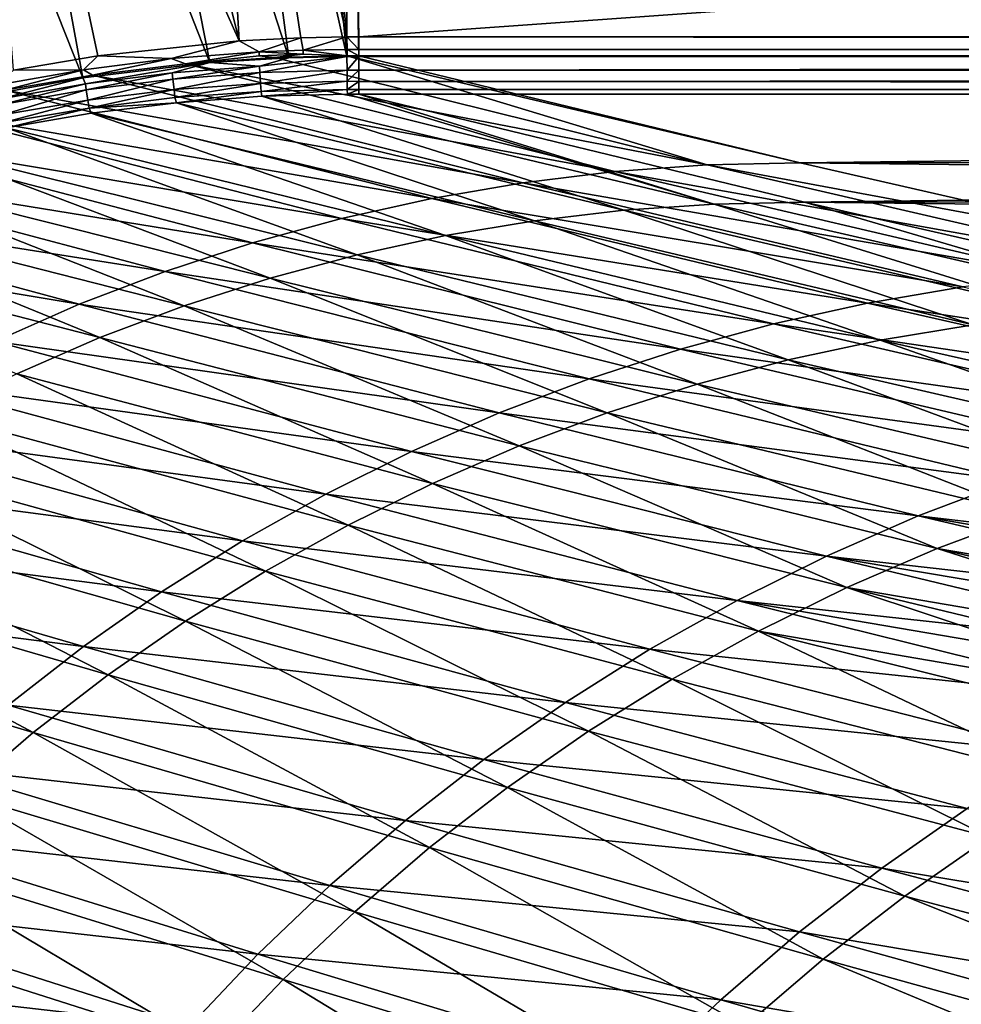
# Model space of a CAD drawing. Header units: metres. Extents: x -900 to 900, y -400 to 400.
# Tile 86 of 249: x -726 to -653, y 267 to 343. Entities that reach past the tile are written whole.
import ezdxf

# ---------------------------------------------------------------- set-up
doc = ezdxf.new("R2010")
doc.units = ezdxf.units.M

msp = doc.modelspace()

# ---------------------------------------------------------------- linework, layer by layer
at = {"layer": 'top'}
for points in [[(-709.072815, 341.018127, -32.177853), (-721.192139, 390.008942, -3.399924), (-711.886414, 390.784424, -3.399924)], [(-711.886414, 390.784424, -3.399924), (-705.529297, 391.050934, -3.399924), (-700.734314, 341.324097, -32.144608)], [(-704.306763, 341.25354, -32.159096), (-711.886414, 390.784424, -3.399924), (-700.734314, 341.324097, -32.144608)], [(-704.306763, 341.25354, -32.159096), (-709.072815, 341.018127, -32.177853), (-711.886414, 390.784424, -3.399924)], [(-700.734314, 341.324097, -32.144608), (-705.529297, 391.050934, -3.399924), (-700.734314, 391.111328, -3.399924)], [(-699.821045, 341.327301, -32.142754), (-700.734314, 391.111328, -3.399924), (-0.734328, 391.111328, -3.399924)], [(-699.821045, 341.327301, -32.142754), (-700.734314, 341.324097, -32.144608), (-700.734314, 391.111328, -3.399924)], [(-0.734328, 341.327301, -32.142754), (-699.821045, 341.327301, -32.142754), (-0.734328, 391.111328, -3.399924)], [(-721.192139, 390.008942, -3.399924), (-709.072815, 341.018127, -32.177853), (-730.448669, 388.778107, -3.399924)], [(-711.798828, 389.283508, -0.803848), (-721.030396, 388.514221, -0.803848), (-705.224915, 339.719666, -29.564875)], [(-705.491638, 389.547943, -0.803848), (-711.798828, 389.283508, -0.803848), (-700.734314, 339.824097, -29.546532)], [(-700.734314, 339.824097, -29.546532), (-711.798828, 389.283508, -0.803848), (-705.224915, 339.719666, -29.564875)], [(-700.734314, 389.60788, -0.803848), (-705.491638, 389.547943, -0.803848), (-700.734314, 339.824097, -29.546532)], [(-0.734328, 389.60788, -0.803848), (-700.734314, 389.60788, -0.803848), (-0.734328, 339.827301, -29.544678)], [(-700.734314, 389.60788, -0.803848), (-699.821045, 339.827301, -29.544678), (-0.734328, 339.827301, -29.544678)], [(-700.734314, 389.60788, -0.803848), (-700.734314, 339.824097, -29.546532), (-699.821045, 339.827301, -29.544678)], [(-709.072815, 341.018127, -32.177853), (-720.004272, 339.859406, -32.218529), (-730.448669, 388.778107, -3.399924)], [(-730.448669, 388.778107, -3.399924), (-720.004272, 339.859406, -32.218529), (-726.520142, 338.75, -32.241295)], [(-721.030396, 388.514221, -0.803848), (-730.213135, 387.293213, -0.803848), (-711.344421, 339.343567, -29.58893)], [(-705.224915, 339.719666, -29.564875), (-721.030396, 388.514221, -0.803848), (-711.344421, 339.343567, -29.58893)], [(-730.213135, 387.293213, -0.803848), (-730.521423, 361.700104, -15.338564), (-721.169983, 338.166351, -29.625387)], [(-711.344421, 339.343567, -29.58893), (-730.213135, 387.293213, -0.803848), (-721.169983, 338.166351, -29.625387)], [(-721.169983, 338.166351, -29.625387), (-730.521423, 361.700104, -15.338564), (-728.090454, 336.903168, -29.649544)], [(-709.072815, 341.018127, -32.177853), (-704.306763, 341.25354, -32.159096), (-707.530762, 340.175537, -33.019848)], [(-704.306763, 341.25354, -32.159096), (-704.126404, 340.311676, -33.024342), (-707.530762, 340.175537, -33.019848)], [(-704.306763, 341.25354, -32.159096), (-700.734314, 341.324097, -32.144608), (-704.126404, 340.311676, -33.024342)], [(-700.734314, 341.324097, -32.144608), (-700.723999, 340.363525, -33.028919), (-704.126404, 340.311676, -33.024342)], [(-700.734314, 341.324097, -32.144608), (-699.821045, 341.327301, -32.142754), (-699.821045, 340.363281, -33.032032)], [(-700.723999, 340.363525, -33.028919), (-700.734314, 341.324097, -32.144608), (-699.821045, 340.363281, -33.032032)], [(-0.734328, 341.327301, -32.142754), (-0.734328, 340.639496, -32.689068), (-699.821045, 341.327301, -32.142754)], [(-0.734328, 340.639496, -32.689068), (-699.821045, 340.363281, -33.032032), (-699.821045, 341.327301, -32.142754)], [(-714.335754, 339.651917, -33.011066), (-720.004272, 339.859406, -32.218529), (-709.072815, 341.018127, -32.177853)], [(-707.530762, 340.175537, -33.019848), (-714.335754, 339.651917, -33.011066), (-709.072815, 341.018127, -32.177853)], [(-707.530762, 340.175537, -33.019848), (-704.126404, 340.311676, -33.024342), (-704.114563, 340.000061, -33.589668)], [(-704.126404, 340.311676, -33.024342), (-700.723999, 340.363525, -33.028919), (-700.715576, 339.872284, -34.238636)], [(-704.126404, 340.311676, -33.024342), (-700.715576, 339.872284, -34.238636), (-704.114563, 340.000061, -33.589668)], [(-700.715576, 339.872284, -34.238636), (-700.723999, 340.363525, -33.028919), (-699.821045, 339.873474, -34.248688)], [(-700.723999, 340.363525, -33.028919), (-699.821045, 340.363281, -33.032032), (-699.821045, 339.873474, -34.248688)], [(-0.734328, 340.639496, -32.689068), (-0.734328, 340.140503, -33.411907), (-699.821045, 340.363281, -33.032032)], [(-0.734328, 340.140503, -33.411907), (-699.821045, 339.873474, -34.248688), (-699.821045, 340.363281, -33.032032)], [(-721.120056, 338.795837, -33.002594), (-726.520142, 338.75, -32.241295), (-720.004272, 339.859406, -32.218529)], [(-714.335754, 339.651917, -33.011066), (-721.120056, 338.795837, -33.002594), (-720.004272, 339.859406, -32.218529)], [(-720.414978, 338.383301, -34.068256), (-721.120056, 338.795837, -33.002594), (-714.335754, 339.651917, -33.011066)], [(-713.214722, 339.253937, -34.128269), (-720.414978, 338.383301, -34.068256), (-714.335754, 339.651917, -33.011066)], [(-713.214722, 339.253937, -34.128269), (-714.335754, 339.651917, -33.011066), (-707.530762, 340.175537, -33.019848)], [(-707.511597, 339.865082, -33.572998), (-713.214722, 339.253937, -34.128269), (-707.530762, 340.175537, -33.019848)], [(-706.342773, 339.732513, -34.187988), (-713.214722, 339.253937, -34.128269), (-707.511597, 339.865082, -33.572998)], [(-706.342773, 339.732513, -34.187988), (-672.867615, 331.434906, -86.525124), (-713.214722, 339.253937, -34.128269)], [(-705.224915, 339.719666, -29.564875), (-711.344421, 339.343567, -29.58893), (-707.492065, 339.077087, -29.921173)], [(-707.511597, 339.865082, -33.572998), (-707.530762, 340.175537, -33.019848), (-704.114563, 340.000061, -33.589668)], [(-704.114563, 340.000061, -33.589668), (-706.342773, 339.732513, -34.187988), (-707.511597, 339.865082, -33.572998)], [(-700.734314, 339.824097, -29.546532), (-707.492065, 339.077087, -29.921173), (-707.463867, 338.583679, -30.323605)], [(-700.734314, 339.824097, -29.546532), (-705.224915, 339.719666, -29.564875), (-707.492065, 339.077087, -29.921173)], [(-700.723694, 338.763, -30.326458), (-700.734314, 339.824097, -29.546532), (-707.463867, 338.583679, -30.323605)], [(-700.715576, 339.872284, -34.238636), (-706.342773, 339.732513, -34.187988), (-704.114563, 340.000061, -33.589668)], [(-706.342773, 339.732513, -34.187988), (-700.715576, 339.872284, -34.238636), (-672.867615, 331.434906, -86.525124)], [(-699.821045, 339.827301, -29.544678), (-700.734314, 339.824097, -29.546532), (-700.723694, 338.763, -30.326458)], [(-699.821045, 338.761719, -30.328711), (-699.821045, 339.827301, -29.544678), (-700.723694, 338.763, -30.326458)], [(-700.715576, 339.872284, -34.238636), (-699.821045, 339.873474, -34.248688), (-665.690369, 331.60611, -86.540955)], [(-700.715576, 339.872284, -34.238636), (-665.690369, 331.60611, -86.540955), (-672.867615, 331.434906, -86.525124)], [(-0.734328, 340.140503, -33.411907), (-0.734328, 339.873474, -34.248688), (-699.821045, 339.873474, -34.248688)], [(-665.690369, 331.60611, -86.540955), (-699.821045, 339.873474, -34.248688), (-0.734328, 339.873474, -34.248688)], [(-0.734328, 338.448273, -30.640034), (-0.734328, 339.827301, -29.544678), (-699.821045, 338.761719, -30.328711)], [(-699.821045, 338.761719, -30.328711), (-0.734328, 339.827301, -29.544678), (-699.821045, 339.827301, -29.544678)], [(-665.690369, 331.60611, -86.540955), (-0.734328, 339.873474, -34.248688), (-0.734328, 331.784698, -85.378685)], [(-727.185181, 337.212494, -34.014278), (-727.864685, 337.610443, -32.994465), (-721.120056, 338.795837, -33.002594)], [(-721.120056, 338.795837, -33.002594), (-727.864685, 337.610443, -32.994465), (-726.520142, 338.75, -32.241295)], [(-720.414978, 338.383301, -34.068256), (-727.185181, 337.212494, -34.014278), (-721.120056, 338.795837, -33.002594)], [(-720.965881, 337.700806, -29.947321), (-711.344421, 339.343567, -29.58893), (-721.169983, 338.166351, -29.625387)], [(-714.244324, 338.552338, -29.934631), (-711.344421, 339.343567, -29.58893), (-720.965881, 337.700806, -29.947321)], [(-713.214722, 339.253937, -34.128269), (-680.018494, 330.917297, -86.505951), (-720.414978, 338.383301, -34.068256)], [(-707.492065, 339.077087, -29.921173), (-711.344421, 339.343567, -29.58893), (-714.244324, 338.552338, -29.934631)], [(-707.492065, 339.077087, -29.921173), (-714.244324, 338.552338, -29.934631), (-714.19397, 338.075562, -30.320753)], [(-707.463867, 338.583679, -30.323605), (-707.492065, 339.077087, -29.921173), (-714.19397, 338.075562, -30.320753)], [(-672.867615, 331.434906, -86.525124), (-680.018494, 330.917297, -86.505951), (-713.214722, 339.253937, -34.128269)], [(-721.169983, 338.166351, -29.625387), (-728.090454, 336.903168, -29.649544), (-727.636597, 336.525238, -29.95916)], [(-720.965881, 337.700806, -29.947321), (-721.169983, 338.166351, -29.625387), (-727.636597, 336.525238, -29.95916)], [(-720.414978, 338.383301, -34.068256), (-687.126587, 330.054382, -86.483696), (-727.185181, 337.212494, -34.014278)], [(-720.894287, 337.241241, -30.317875), (-714.244324, 338.552338, -29.934631), (-720.965881, 337.700806, -29.947321)], [(-714.19397, 338.075562, -30.320753), (-714.244324, 338.552338, -29.934631), (-720.894287, 337.241241, -30.317875)], [(-720.768982, 336.442719, -31.187525), (-714.19397, 338.075562, -30.320753), (-720.894287, 337.241241, -30.317875)], [(-714.105835, 337.253326, -31.229654), (-714.19397, 338.075562, -30.320753), (-720.768982, 336.442719, -31.187525)], [(-680.018494, 330.917297, -86.505951), (-687.126587, 330.054382, -86.483696), (-720.414978, 338.383301, -34.068256)], [(-707.463867, 338.583679, -30.323605), (-714.19397, 338.075562, -30.320753), (-714.105835, 337.253326, -31.229654)], [(-707.414307, 337.739258, -31.273716), (-707.463867, 338.583679, -30.323605), (-714.105835, 337.253326, -31.229654)], [(-700.723694, 338.763, -30.326458), (-707.463867, 338.583679, -30.323605), (-707.414307, 337.739258, -31.273716)], [(-700.713562, 337.898163, -31.319576), (-700.723694, 338.763, -30.326458), (-707.414307, 337.739258, -31.273716)], [(-699.821045, 338.761719, -30.328711), (-700.723694, 338.763, -30.326458), (-700.713562, 337.898163, -31.319576)], [(-699.821045, 337.89444, -31.327679), (-699.821045, 338.761719, -30.328711), (-700.713562, 337.898163, -31.319576)], [(-699.821045, 337.89444, -31.327679), (-0.734328, 338.448273, -30.640034), (-699.821045, 338.761719, -30.328711)], [(-0.734328, 337.447784, -32.089329), (-0.734328, 338.448273, -30.640034), (-699.821045, 337.89444, -31.327679)], [(-720.965881, 337.700806, -29.947321), (-727.636597, 336.525238, -29.95916), (-727.545227, 336.083221, -30.314955)], [(-720.894287, 337.241241, -30.317875), (-720.965881, 337.700806, -29.947321), (-727.545227, 336.083221, -30.314955)], [(-707.414307, 337.739258, -31.273716), (-714.105835, 337.253326, -31.229654), (-714.037231, 336.633423, -32.288315)], [(-707.375366, 337.114777, -32.381142), (-707.414307, 337.739258, -31.273716), (-714.037231, 336.633423, -32.288315)], [(-700.713562, 337.898163, -31.319576), (-707.414307, 337.739258, -31.273716), (-707.375366, 337.114777, -32.381142)], [(-700.704468, 337.271454, -32.477802), (-700.713562, 337.898163, -31.319576), (-707.375366, 337.114777, -32.381142)], [(-700.704468, 337.271454, -32.477802), (-707.375366, 337.114777, -32.381142), (-707.309692, 336.738708, -33.596008)], [(-700.696777, 336.913239, -33.745064), (-700.704468, 337.271454, -32.477802), (-707.309692, 336.738708, -33.596008)], [(-699.821045, 337.89444, -31.327679), (-700.713562, 337.898163, -31.319576), (-700.704468, 337.271454, -32.477802)], [(-699.821045, 337.267792, -32.492775), (-699.821045, 337.89444, -31.327679), (-700.704468, 337.271454, -32.477802)], [(-699.821045, 337.267792, -32.492775), (-700.704468, 337.271454, -32.477802), (-700.696777, 336.913239, -33.745064)], [(-699.821045, 336.912384, -33.767075), (-699.821045, 337.267792, -32.492775), (-700.696777, 336.913239, -33.745064)], [(-699.821045, 337.267792, -32.492775), (-0.734328, 337.447784, -32.089329), (-699.821045, 337.89444, -31.327679)], [(-0.734328, 336.912384, -33.767075), (-0.734328, 337.447784, -32.089329), (-699.821045, 337.267792, -32.492775)], [(-699.821045, 336.912384, -33.767075), (-0.734328, 336.912384, -33.767075), (-699.821045, 337.267792, -32.492775)], [(-727.185181, 337.212494, -34.014278), (-694.175354, 328.848053, -86.458618), (-733.89978, 335.707611, -33.963078)], [(-720.894287, 337.241241, -30.317875), (-727.545227, 336.083221, -30.314955), (-727.384644, 335.309845, -31.147472)], [(-720.768982, 336.442719, -31.187525), (-720.894287, 337.241241, -30.317875), (-727.384644, 335.309845, -31.147472)], [(-687.126587, 330.054382, -86.483696), (-694.175354, 328.848053, -86.458618), (-727.185181, 337.212494, -34.014278)], [(-720.671143, 335.829865, -32.199642), (-714.105835, 337.253326, -31.229654), (-720.768982, 336.442719, -31.187525)], [(-714.037231, 336.633423, -32.288315), (-714.105835, 337.253326, -31.229654), (-720.671143, 335.829865, -32.199642)], [(-713.91449, 336.246338, -33.452969), (-714.037231, 336.633423, -32.288315), (-720.671143, 335.829865, -32.199642)], [(-707.375366, 337.114777, -32.381142), (-714.037231, 336.633423, -32.288315), (-713.91449, 336.246338, -33.452969)], [(-707.309692, 336.738708, -33.596008), (-707.375366, 337.114777, -32.381142), (-713.91449, 336.246338, -33.452969)], [(-707.309692, 336.738708, -33.596008), (-713.91449, 336.246338, -33.452969), (-679.30719, 327.927216, -86.374107)], [(-700.696777, 336.913239, -33.745064), (-707.309692, 336.738708, -33.596008), (-672.341675, 328.410309, -86.481537)], [(-672.341675, 328.410309, -86.481537), (-707.309692, 336.738708, -33.596008), (-679.30719, 327.927216, -86.374107)], [(-699.821045, 336.912384, -33.767075), (-700.696777, 336.913239, -33.745064), (-672.341675, 328.410309, -86.481537)], [(-665.355652, 328.56189, -86.600067), (-699.821045, 336.912384, -33.767075), (-672.341675, 328.410309, -86.481537)], [(-0.734328, 336.912384, -33.767075), (-699.821045, 336.912384, -33.767075), (-665.355652, 328.56189, -86.600067)], [(-665.355652, 328.56189, -86.600067), (-0.734328, 328.819641, -84.922119), (-0.734328, 336.912384, -33.767075)], [(-720.768982, 336.442719, -31.187525), (-727.384644, 335.309845, -31.147472), (-727.258301, 334.706451, -32.115452)], [(-720.671143, 335.829865, -32.199642), (-720.768982, 336.442719, -31.187525), (-727.258301, 334.706451, -32.115452)], [(-720.671143, 335.829865, -32.199642), (-727.258301, 334.706451, -32.115452), (-727.069336, 334.294647, -33.185768)], [(-720.503601, 335.432739, -33.316151), (-720.671143, 335.829865, -32.199642), (-727.069336, 334.294647, -33.185768)], [(-720.503601, 335.432739, -33.316151), (-713.91449, 336.246338, -33.452969), (-720.671143, 335.829865, -32.199642)], [(-713.91449, 336.246338, -33.452969), (-720.503601, 335.432739, -33.316151), (-686.237244, 327.111481, -86.267113)], [(-679.30719, 327.927216, -86.374107), (-713.91449, 336.246338, -33.452969), (-686.237244, 327.111481, -86.267113)], [(-733.89978, 335.707611, -33.963078), (-701.148376, 327.301086, -86.430969), (-740.528931, 333.8797, -33.914745)], [(-694.175354, 328.848053, -86.458618), (-701.148376, 327.301086, -86.430969), (-733.89978, 335.707611, -33.963078)], [(-720.503601, 335.432739, -33.316151), (-727.069336, 334.294647, -33.185768), (-693.117065, 325.964081, -86.161034)], [(-686.237244, 327.111481, -86.267113), (-720.503601, 335.432739, -33.316151), (-693.117065, 325.964081, -86.161034)], [(-727.069336, 334.294647, -33.185768), (-733.5979, 332.832916, -33.061947), (-699.933228, 324.48584, -86.056374)], [(-693.117065, 325.964081, -86.161034), (-727.069336, 334.294647, -33.185768), (-699.933228, 324.48584, -86.056374)], [(-740.528931, 333.8797, -33.914745), (-708.029602, 325.417053, -86.401016), (-747.035461, 331.744507, -33.869389)], [(-701.148376, 327.301086, -86.430969), (-708.029602, 325.417053, -86.401016), (-740.528931, 333.8797, -33.914745)], [(-733.5979, 332.832916, -33.061947), (-740.068237, 331.053131, -32.94474), (-706.670959, 322.677795, -85.953491)], [(-699.933228, 324.48584, -86.056374), (-733.5979, 332.832916, -33.061947), (-706.670959, 322.677795, -85.953491)], [(-747.035461, 331.744507, -33.869389), (-714.802917, 323.200287, -86.369019), (-753.449768, 329.293701, -33.826668)], [(-708.029602, 325.417053, -86.401016), (-714.802917, 323.200287, -86.369019), (-747.035461, 331.744507, -33.869389)], [(-680.018494, 330.917297, -86.505951), (-672.867615, 331.434906, -86.525124), (-638.174072, 323.424713, -140.276199)], [(-672.867615, 331.434906, -86.525124), (-665.690369, 331.60611, -86.540955), (-630.656067, 323.599487, -140.312469)], [(-672.867615, 331.434906, -86.525124), (-630.656067, 323.599487, -140.312469), (-638.174072, 323.424713, -140.276199)], [(-0.734328, 324.139069, -136.580261), (-665.690369, 331.60611, -86.540955), (-0.734328, 331.784698, -85.378685)], [(-630.656067, 323.599487, -140.312469), (-665.690369, 331.60611, -86.540955), (-0.734328, 324.139069, -136.580261)], [(-740.068237, 331.053131, -32.94474), (-746.459167, 328.96106, -32.834187), (-713.315186, 320.541077, -85.852715)], [(-706.670959, 322.677795, -85.953491), (-740.068237, 331.053131, -32.94474), (-713.315186, 320.541077, -85.852715)], [(-687.126587, 330.054382, -86.483696), (-680.018494, 330.917297, -86.505951), (-645.659729, 322.890869, -140.235077)], [(-645.659729, 322.890869, -140.235077), (-680.018494, 330.917297, -86.505951), (-638.174072, 323.424713, -140.276199)], [(-694.175354, 328.848053, -86.458618), (-687.126587, 330.054382, -86.483696), (-653.096069, 321.998932, -140.189484)], [(-653.096069, 321.998932, -140.189484), (-687.126587, 330.054382, -86.483696), (-645.659729, 322.890869, -140.235077)], [(-753.449768, 329.293701, -33.826668), (-721.452637, 320.655914, -86.33522), (-758.970459, 326.893433, -33.791477)], [(-714.802917, 323.200287, -86.369019), (-721.452637, 320.655914, -86.33522), (-753.449768, 329.293701, -33.826668)], [(-746.459167, 328.96106, -32.834187), (-752.74939, 326.562531, -32.730335), (-719.850769, 318.076813, -85.754364)], [(-713.315186, 320.541077, -85.852715), (-746.459167, 328.96106, -32.834187), (-719.850769, 318.076813, -85.754364)], [(-660.466125, 320.750671, -140.139847), (-701.148376, 327.301086, -86.430969), (-694.175354, 328.848053, -86.458618)], [(-660.466125, 320.750671, -140.139847), (-694.175354, 328.848053, -86.458618), (-653.096069, 321.998932, -140.189484)], [(-645.034607, 319.923615, -139.996216), (-672.341675, 328.410309, -86.481537), (-679.30719, 327.927216, -86.374107)], [(-637.735474, 320.424408, -140.122894), (-665.355652, 328.56189, -86.600067), (-672.341675, 328.410309, -86.481537)], [(-672.341675, 328.410309, -86.481537), (-645.034607, 319.923615, -139.996216), (-637.735474, 320.424408, -140.122894)], [(-0.734328, 321.170319, -136.148438), (-0.734328, 328.819641, -84.922119), (-665.355652, 328.56189, -86.600067)], [(-630.409424, 320.575195, -140.265732), (-665.355652, 328.56189, -86.600067), (-637.735474, 320.424408, -140.122894)], [(-630.409424, 320.575195, -140.265732), (-0.734328, 321.170319, -136.148438), (-665.355652, 328.56189, -86.600067)], [(-679.30719, 327.927216, -86.374107), (-686.237244, 327.111481, -86.267113), (-652.290466, 319.077881, -139.868225)], [(-652.290466, 319.077881, -139.868225), (-645.034607, 319.923615, -139.996216), (-679.30719, 327.927216, -86.374107)], [(-721.452637, 320.655914, -86.33522), (-727.963257, 317.789886, -86.299889), (-758.970459, 326.893433, -33.791477)], [(-708.029602, 325.417053, -86.401016), (-701.148376, 327.301086, -86.430969), (-667.753052, 319.148712, -140.086563)], [(-667.753052, 319.148712, -140.086563), (-701.148376, 327.301086, -86.430969), (-660.466125, 320.750671, -140.139847)], [(-686.237244, 327.111481, -86.267113), (-693.117065, 325.964081, -86.161034), (-659.488098, 317.888062, -139.739578)], [(-686.237244, 327.111481, -86.267113), (-659.488098, 317.888062, -139.739578), (-652.290466, 319.077881, -139.868225)], [(-719.850769, 318.076813, -85.754364), (-752.74939, 326.562531, -32.730335), (-726.262451, 315.287231, -85.65876)], [(-693.117065, 325.964081, -86.161034), (-699.933228, 324.48584, -86.056374), (-666.61499, 316.354614, -139.610962)], [(-693.117065, 325.964081, -86.161034), (-666.61499, 316.354614, -139.610962), (-659.488098, 317.888062, -139.739578)], [(-714.802917, 323.200287, -86.369019), (-708.029602, 325.417053, -86.401016), (-674.940308, 317.196533, -140.03006)], [(-674.940308, 317.196533, -140.03006), (-708.029602, 325.417053, -86.401016), (-667.753052, 319.148712, -140.086563)], [(-673.656128, 314.478363, -139.482925), (-699.933228, 324.48584, -86.056374), (-706.670959, 322.677795, -85.953491)], [(-699.933228, 324.48584, -86.056374), (-673.656128, 314.478363, -139.482925), (-666.61499, 316.354614, -139.610962)], [(-721.452637, 320.655914, -86.33522), (-714.802917, 323.200287, -86.369019), (-682.011414, 314.898407, -139.970749)], [(-682.011414, 314.898407, -139.970749), (-714.802917, 323.200287, -86.369019), (-674.940308, 317.196533, -140.03006)], [(-706.670959, 322.677795, -85.953491), (-713.315186, 320.541077, -85.852715), (-680.596069, 312.260376, -139.355972)], [(-680.596069, 312.260376, -139.355972), (-673.656128, 314.478363, -139.482925), (-706.670959, 322.677795, -85.953491)], [(-660.466125, 320.750671, -140.139847), (-653.096069, 321.998932, -140.189484), (-619.085754, 314.42218, -193.988907)], [(-727.963257, 317.789886, -86.299889), (-721.452637, 320.655914, -86.33522), (-688.950195, 312.259491, -139.909012)], [(-688.950195, 312.259491, -139.909012), (-721.452637, 320.655914, -86.33522), (-682.011414, 314.898407, -139.970749)], [(-687.419067, 309.70163, -139.230576), (-713.315186, 320.541077, -85.852715), (-719.850769, 318.076813, -85.754364)], [(-680.596069, 312.260376, -139.355972), (-713.315186, 320.541077, -85.852715), (-687.419067, 309.70163, -139.230576)], [(-626.788696, 313.124817, -193.922348), (-667.753052, 319.148712, -140.086563), (-660.466125, 320.750671, -140.139847)], [(-626.788696, 313.124817, -193.922348), (-660.466125, 320.750671, -140.139847), (-619.085754, 314.42218, -193.988907)], [(-667.753052, 319.148712, -140.086563), (-634.40387, 311.458984, -193.851425), (-674.940308, 317.196533, -140.03006)], [(-634.40387, 311.458984, -193.851425), (-667.753052, 319.148712, -140.086563), (-626.788696, 313.124817, -193.922348)], [(-652.290466, 319.077881, -139.868225), (-659.488098, 317.888062, -139.739578), (-625.88324, 310.298218, -193.416153)], [(-734.319641, 314.608826, -86.263275), (-727.963257, 317.789886, -86.299889), (-695.740784, 309.285736, -139.845276)], [(-695.740784, 309.285736, -139.845276), (-727.963257, 317.789886, -86.299889), (-688.950195, 312.259491, -139.909012)], [(-694.109558, 306.804321, -139.107239), (-719.850769, 318.076813, -85.754364), (-726.262451, 315.287231, -85.65876)], [(-719.850769, 318.076813, -85.754364), (-694.109558, 306.804321, -139.107239), (-687.419067, 309.70163, -139.230576)], [(-659.488098, 317.888062, -139.739578), (-666.61499, 316.354614, -139.610962), (-633.336243, 308.700928, -193.267563)], [(-659.488098, 317.888062, -139.739578), (-633.336243, 308.700928, -193.267563), (-625.88324, 310.298218, -193.416153)], [(-674.940308, 317.196533, -140.03006), (-641.913818, 309.42807, -193.776688), (-682.011414, 314.898407, -139.970749)], [(-634.40387, 311.458984, -193.851425), (-641.913818, 309.42807, -193.776688), (-674.940308, 317.196533, -140.03006)], [(-666.61499, 316.354614, -139.610962), (-673.656128, 314.478363, -139.482925), (-640.698669, 306.746094, -193.119293)], [(-666.61499, 316.354614, -139.610962), (-640.698669, 306.746094, -193.119293), (-633.336243, 308.700928, -193.267563)], [(-700.65094, 303.57608, -138.986359), (-726.262451, 315.287231, -85.65876), (-732.534241, 312.179932, -85.566139)], [(-700.65094, 303.57608, -138.986359), (-694.109558, 306.804321, -139.107239), (-726.262451, 315.287231, -85.65876)], [(-740.506958, 311.120178, -86.225647), (-734.319641, 314.608826, -86.263275), (-702.367615, 305.983856, -139.779938)], [(-702.367615, 305.983856, -139.779938), (-734.319641, 314.608826, -86.263275), (-695.740784, 309.285736, -139.845276)], [(-682.011414, 314.898407, -139.970749), (-649.301453, 307.036377, -193.698624), (-688.950195, 312.259491, -139.909012)], [(-641.913818, 309.42807, -193.776688), (-649.301453, 307.036377, -193.698624), (-682.011414, 314.898407, -139.970749)], [(-647.954163, 304.43457, -192.971954), (-673.656128, 314.478363, -139.482925), (-680.596069, 312.260376, -139.355972)], [(-673.656128, 314.478363, -139.482925), (-647.954163, 304.43457, -192.971954), (-640.698669, 306.746094, -193.119293)], [(-707.026611, 300.026062, -138.868317), (-732.534241, 312.179932, -85.566139), (-738.649841, 308.763855, -85.476707)], [(-707.026611, 300.026062, -138.868317), (-700.65094, 303.57608, -138.986359), (-732.534241, 312.179932, -85.566139)], [(-688.950195, 312.259491, -139.909012), (-656.549805, 304.289124, -193.617752), (-695.740784, 309.285736, -139.845276)], [(-649.301453, 307.036377, -193.698624), (-656.549805, 304.289124, -193.617752), (-688.950195, 312.259491, -139.909012)], [(-655.086487, 301.767303, -192.826157), (-680.596069, 312.260376, -139.355972), (-687.419067, 309.70163, -139.230576)], [(-655.086487, 301.767303, -192.826157), (-647.954163, 304.43457, -192.971954), (-680.596069, 312.260376, -139.355972)], [(-746.510803, 307.332123, -86.187248), (-740.506958, 311.120178, -86.225647), (-708.815491, 302.361359, -139.713409)], [(-708.815491, 302.361359, -139.713409), (-740.506958, 311.120178, -86.225647), (-702.367615, 305.983856, -139.779938)], [(-695.740784, 309.285736, -139.845276), (-663.642395, 301.192322, -193.534576), (-702.367615, 305.983856, -139.779938)], [(-656.549805, 304.289124, -193.617752), (-663.642395, 301.192322, -193.534576), (-695.740784, 309.285736, -139.845276)], [(-694.109558, 306.804321, -139.107239), (-662.079163, 298.74646, -192.682495), (-687.419067, 309.70163, -139.230576)], [(-687.419067, 309.70163, -139.230576), (-662.079163, 298.74646, -192.682495), (-655.086487, 301.767303, -192.826157)], [(-713.219849, 296.163361, -138.753494), (-738.649841, 308.763855, -85.476707), (-744.592957, 305.048004, -85.390694)], [(-713.219849, 296.163361, -138.753494), (-707.026611, 300.026062, -138.868317), (-738.649841, 308.763855, -85.476707)], [(-752.317139, 303.253418, -86.148346), (-746.510803, 307.332123, -86.187248), (-715.069641, 298.426483, -139.646088)], [(-746.510803, 307.332123, -86.187248), (-708.815491, 302.361359, -139.713409), (-715.069641, 298.426483, -139.646088)], [(-656.549805, 304.289124, -193.617752), (-649.301453, 307.036377, -193.698624), (-616.665344, 299.616241, -247.484512)], [(-668.915039, 295.379852, -192.541458), (-694.109558, 306.804321, -139.107239), (-700.65094, 303.57608, -138.986359)], [(-668.915039, 295.379852, -192.541458), (-662.079163, 298.74646, -192.682495), (-694.109558, 306.804321, -139.107239)], [(-702.367615, 305.983856, -139.779938), (-670.562988, 297.752838, -193.449631), (-708.815491, 302.361359, -139.713409)], [(-663.642395, 301.192322, -193.534576), (-670.562988, 297.752838, -193.449631), (-702.367615, 305.983856, -139.779938)], [(-719.21405, 291.997131, -138.642273), (-744.592957, 305.048004, -85.390694), (-750.347351, 301.041321, -85.308319)], [(-719.21405, 291.997131, -138.642273), (-713.219849, 296.163361, -138.753494), (-744.592957, 305.048004, -85.390694)], [(-656.549805, 304.289124, -193.617752), (-624.243042, 296.745941, -247.389816), (-663.642395, 301.192322, -193.534576)], [(-624.243042, 296.745941, -247.389816), (-656.549805, 304.289124, -193.617752), (-620.473328, 298.227234, -247.437363)], [(-620.473328, 298.227234, -247.437363), (-656.549805, 304.289124, -193.617752), (-616.665344, 299.616241, -247.484512)], [(-619.115662, 295.661377, -246.598297), (-647.954163, 304.43457, -192.971954), (-655.086487, 301.767303, -192.826157)], [(-721.115662, 294.188263, -139.5784), (-757.912537, 298.893677, -86.109192), (-752.317139, 303.253418, -86.148346)], [(-715.069641, 298.426483, -139.646088), (-721.115662, 294.188263, -139.5784), (-752.317139, 303.253418, -86.148346)], [(-675.57666, 291.676941, -192.403534), (-700.65094, 303.57608, -138.986359), (-707.026611, 300.026062, -138.868317)], [(-675.57666, 291.676941, -192.403534), (-668.915039, 295.379852, -192.541458), (-700.65094, 303.57608, -138.986359)], [(-715.069641, 298.426483, -139.646088), (-708.815491, 302.361359, -139.713409), (-677.295654, 293.978394, -193.363403)], [(-708.815491, 302.361359, -139.713409), (-670.562988, 297.752838, -193.449631), (-677.295654, 293.978394, -193.363403)], [(-662.079163, 298.74646, -192.682495), (-626.50531, 292.686493, -246.439758), (-655.086487, 301.767303, -192.826157)], [(-622.828613, 294.220306, -246.518677), (-619.115662, 295.661377, -246.598297), (-655.086487, 301.767303, -192.826157)], [(-626.50531, 292.686493, -246.439758), (-622.828613, 294.220306, -246.518677), (-655.086487, 301.767303, -192.826157)], [(-724.992432, 287.536499, -138.535034), (-750.347351, 301.041321, -85.308319), (-755.896851, 296.752838, -85.22979)], [(-724.992432, 287.536499, -138.535034), (-719.21405, 291.997131, -138.642273), (-750.347351, 301.041321, -85.308319)], [(-663.642395, 301.192322, -193.534576), (-631.658936, 293.509827, -247.293808), (-670.562988, 297.752838, -193.449631)], [(-624.243042, 296.745941, -247.389816), (-627.97229, 295.173187, -247.341949), (-663.642395, 301.192322, -193.534576)], [(-627.97229, 295.173187, -247.341949), (-631.658936, 293.509827, -247.293808), (-663.642395, 301.192322, -193.534576)], [(-682.046753, 287.647156, -192.269165), (-707.026611, 300.026062, -138.868317), (-713.219849, 296.163361, -138.753494)], [(-682.046753, 287.647156, -192.269165), (-675.57666, 291.676941, -192.403534), (-707.026611, 300.026062, -138.868317)], [(-726.939758, 289.656433, -139.510712), (-757.912537, 298.893677, -86.109192), (-721.115662, 294.188263, -139.5784)], [(-668.915039, 295.379852, -192.541458), (-633.740784, 289.34491, -246.284332), (-662.079163, 298.74646, -192.682495)], [(-633.740784, 289.34491, -246.284332), (-630.143494, 291.060944, -246.361633), (-662.079163, 298.74646, -192.682495)], [(-662.079163, 298.74646, -192.682495), (-630.143494, 291.060944, -246.361633), (-626.50531, 292.686493, -246.439758)], [(-683.825073, 289.877502, -193.276398), (-721.115662, 294.188263, -139.5784), (-715.069641, 298.426483, -139.646088)], [(-677.295654, 293.978394, -193.363403), (-683.825073, 289.877502, -193.276398), (-715.069641, 298.426483, -139.646088)], [(-677.295654, 293.978394, -193.363403), (-670.562988, 297.752838, -193.449631), (-638.895874, 289.91507, -247.196976)], [(-670.562988, 297.752838, -193.449631), (-635.300842, 291.756805, -247.245453), (-638.895874, 289.91507, -247.196976)], [(-631.658936, 293.509827, -247.293808), (-635.300842, 291.756805, -247.245453), (-670.562988, 297.752838, -193.449631)], [(-730.538452, 282.790558, -138.432159), (-724.992432, 287.536499, -138.535034), (-755.896851, 296.752838, -85.22979)], [(-688.307922, 283.299896, -192.13884), (-713.219849, 296.163361, -138.753494), (-719.21405, 291.997131, -138.642273)], [(-688.307922, 283.299896, -192.13884), (-682.046753, 287.647156, -192.269165), (-713.219849, 296.163361, -138.753494)], [(-644.264893, 283.666199, -246.05809), (-668.915039, 295.379852, -192.541458), (-675.57666, 291.676941, -192.403534)], [(-644.264893, 283.666199, -246.05809), (-637.294983, 287.539642, -246.207947), (-668.915039, 295.379852, -192.541458)], [(-637.294983, 287.539642, -246.207947), (-633.740784, 289.34491, -246.284332), (-668.915039, 295.379852, -192.541458)], [(-721.115662, 294.188263, -139.5784), (-690.13623, 285.459412, -193.189133), (-726.939758, 289.656433, -139.510712)], [(-683.825073, 289.877502, -193.276398), (-690.13623, 285.459412, -193.189133), (-721.115662, 294.188263, -139.5784)], [(-645.937073, 285.969696, -247.099792), (-683.825073, 289.877502, -193.276398), (-677.295654, 293.978394, -193.363403)], [(-638.895874, 289.91507, -247.196976), (-645.937073, 285.969696, -247.099792), (-677.295654, 293.978394, -193.363403)], [(-694.342712, 278.644592, -192.013016), (-719.21405, 291.997131, -138.642273), (-724.992432, 287.536499, -138.535034)], [(-694.342712, 278.644592, -192.013016), (-688.307922, 283.299896, -192.13884), (-719.21405, 291.997131, -138.642273)], [(-651.034851, 279.450592, -245.912582), (-675.57666, 291.676941, -192.403534), (-682.046753, 287.647156, -192.269165)], [(-651.034851, 279.450592, -245.912582), (-644.264893, 283.666199, -246.05809), (-675.57666, 291.676941, -192.403534)], [(-726.939758, 289.656433, -139.510712), (-696.214722, 280.734192, -193.102112), (-732.528503, 284.841339, -139.443451)], [(-690.13623, 285.459412, -193.189133), (-696.214722, 280.734192, -193.102112), (-726.939758, 289.656433, -139.510712)], [(-690.13623, 285.459412, -193.189133), (-683.825073, 289.877502, -193.276398), (-652.766296, 281.682587, -247.002762)], [(-652.766296, 281.682587, -247.002762), (-683.825073, 289.877502, -193.276398), (-645.937073, 285.969696, -247.099792)], [(-700.13385, 273.690735, -191.892166), (-724.992432, 287.536499, -138.535034), (-730.538452, 282.790558, -138.432159)], [(-700.13385, 273.690735, -191.892166), (-694.342712, 278.644592, -192.013016), (-724.992432, 287.536499, -138.535034)], [(-657.586487, 274.902618, -245.771866), (-682.046753, 287.647156, -192.269165), (-688.307922, 283.299896, -192.13884)], [(-657.586487, 274.902618, -245.771866), (-651.034851, 279.450592, -245.912582), (-682.046753, 287.647156, -192.269165)], [(-732.528503, 284.841339, -139.443451), (-702.04657, 275.712585, -193.015808), (-737.86908, 279.754089, -139.377014)], [(-696.214722, 280.734192, -193.102112), (-702.04657, 275.712585, -193.015808), (-732.528503, 284.841339, -139.443451)], [(-696.214722, 280.734192, -193.102112), (-690.13623, 285.459412, -193.189133), (-659.367798, 277.063477, -246.906357)], [(-659.367798, 277.063477, -246.906357), (-690.13623, 285.459412, -193.189133), (-652.766296, 281.682587, -247.002762)], [(-663.901611, 270.032257, -245.636459), (-688.307922, 283.299896, -192.13884), (-694.342712, 278.644592, -192.013016)], [(-663.901611, 270.032257, -245.636459), (-657.586487, 274.902618, -245.771866), (-688.307922, 283.299896, -192.13884)], [(-705.663879, 268.447693, -191.776764), (-730.538452, 282.790558, -138.432159), (-735.835388, 277.768463, -138.33403)], [(-705.663879, 268.447693, -191.776764), (-700.13385, 273.690735, -191.892166), (-730.538452, 282.790558, -138.432159)], [(-652.766296, 281.682587, -247.002762), (-590.890991, 265.817963, -354.677704), (-659.367798, 277.063477, -246.906357)], [(-702.04657, 275.712585, -193.015808), (-696.214722, 280.734192, -193.102112), (-665.726257, 272.122925, -246.811066)], [(-665.726257, 272.122925, -246.811066), (-696.214722, 280.734192, -193.102112), (-659.367798, 277.063477, -246.906357)], [(-737.86908, 279.754089, -139.377014), (-707.618591, 270.406067, -192.930756), (-742.949341, 274.406342, -139.311798)], [(-702.04657, 275.712585, -193.015808), (-707.618591, 270.406067, -192.930756), (-737.86908, 279.754089, -139.377014)], [(-596.423035, 258.630585, -353.264374), (-651.034851, 279.450592, -245.912582), (-657.586487, 274.902618, -245.771866)], [(-669.961731, 264.849304, -245.506821), (-694.342712, 278.644592, -192.013016), (-700.13385, 273.690735, -191.892166)], [(-669.961731, 264.849304, -245.506821), (-663.901611, 270.032257, -245.636459), (-694.342712, 278.644592, -192.013016)], [(-710.916809, 262.92627, -191.667252), (-735.835388, 277.768463, -138.33403), (-740.867798, 272.480621, -138.241013)], [(-710.916809, 262.92627, -191.667252), (-705.663879, 268.447693, -191.776764), (-735.835388, 277.768463, -138.33403)], [(-659.367798, 277.063477, -246.906357), (-598.109863, 260.761414, -354.577484), (-665.726257, 272.122925, -246.811066)], [(-590.890991, 265.817963, -354.677704), (-598.109863, 260.761414, -354.577484), (-659.367798, 277.063477, -246.906357)], [(-707.618591, 270.406067, -192.930756), (-702.04657, 275.712585, -193.015808), (-671.827026, 266.872192, -246.717346)], [(-671.827026, 266.872192, -246.717346), (-702.04657, 275.712585, -193.015808), (-665.726257, 272.122925, -246.811066)], [(-603.340515, 253.29071, -353.127075), (-657.586487, 274.902618, -245.771866), (-663.901611, 270.032257, -245.636459)], [(-603.340515, 253.29071, -353.127075), (-596.423035, 258.630585, -353.264374), (-657.586487, 274.902618, -245.771866)], [(-742.949341, 274.406342, -139.311798), (-712.917908, 264.826813, -192.847443), (-747.757507, 268.810425, -139.248199)], [(-707.618591, 270.406067, -192.930756), (-712.917908, 264.826813, -192.847443), (-742.949341, 274.406342, -139.311798)], [(-675.748596, 259.363739, -245.383438), (-700.13385, 273.690735, -191.892166), (-705.663879, 268.447693, -191.776764)], [(-675.748596, 259.363739, -245.383438), (-669.961731, 264.849304, -245.506821), (-700.13385, 273.690735, -191.892166)], [(-715.881714, 257.142578, -191.564026), (-740.867798, 272.480621, -138.241013), (-745.625244, 266.942505, -138.153458)], [(-715.881714, 257.142578, -191.564026), (-710.916809, 262.92627, -191.667252), (-740.867798, 272.480621, -138.241013)], [(-665.726257, 272.122925, -246.811066), (-605.065979, 255.353897, -354.480194), (-671.827026, 266.872192, -246.717346)], [(-598.109863, 260.761414, -354.577484), (-605.065979, 255.353897, -354.480194), (-665.726257, 272.122925, -246.811066)], [(-712.917908, 264.826813, -192.847443), (-707.618591, 270.406067, -192.930756), (-677.656067, 261.323364, -246.625671)], [(-677.656067, 261.323364, -246.625671), (-707.618591, 270.406067, -192.930756), (-671.827026, 266.872192, -246.717346)], [(-609.981384, 247.609665, -352.997192), (-663.901611, 270.032257, -245.636459), (-669.961731, 264.849304, -245.506821)], [(-609.981384, 247.609665, -352.997192), (-603.340515, 253.29071, -353.127075), (-663.901611, 270.032257, -245.636459)], [(-747.757507, 268.810425, -139.248199), (-717.932556, 258.987579, -192.766342), (-752.282715, 262.979248, -139.18663)], [(-712.917908, 264.826813, -192.847443), (-717.932556, 258.987579, -192.766342), (-747.757507, 268.810425, -139.248199)], [(-681.245361, 253.586823, -245.266769), (-705.663879, 268.447693, -191.776764), (-710.916809, 262.92627, -191.667252)], [(-681.245361, 253.586823, -245.266769), (-675.748596, 259.363739, -245.383438), (-705.663879, 268.447693, -191.776764)], [(-745.625244, 266.942505, -138.153458), (-750.098267, 261.170746, -138.071701), (-720.54895, 251.113983, -191.467499)], [(-720.54895, 251.113983, -191.467499), (-715.881714, 257.142578, -191.564026), (-745.625244, 266.942505, -138.153458)], [(-671.827026, 266.872192, -246.717346), (-611.74292, 249.608124, -354.386108), (-677.656067, 261.323364, -246.625671)], [(-605.065979, 255.353897, -354.480194), (-611.74292, 249.608124, -354.386108), (-671.827026, 266.872192, -246.717346)]]:
    msp.add_3dface(points, dxfattribs=at)

doc.saveas('drawing.dxf')
